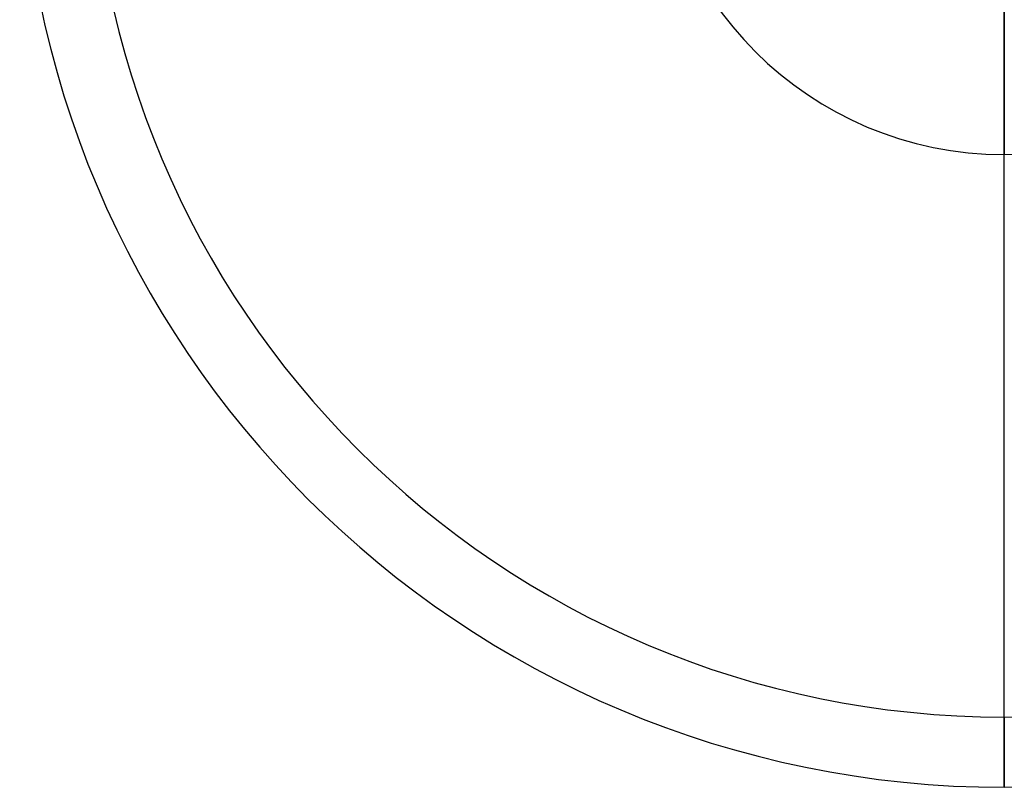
# Model space of a CAD drawing. Header units: millimetres. Extents: x -70 to 70, y -74 to 66.
# Tile 1 of 66: x -70 to 0, y -74 to -19. Entities that reach past the tile are written whole.
import ezdxf

# ---------------------------------------------------------------- set-up
doc = ezdxf.new("R2010")
doc.units = ezdxf.units.MM
doc.header["$MEASUREMENT"] = 0
doc.layers.add('Predefinito', color=7, linetype='Continuous', true_color=0x000000)

msp = doc.modelspace()

# ---------------------------------------------------------------- linework, layer by layer
at = {"layer": 'Predefinito', "color": 9, "true_color": 0xc4c4c4}
for p, q in [((0, -74, 4), (0, 66, 4)), ((0, 21, 2), (0, -29, 2)), ((0, -29), (0, -29, 2)), ((0, -69), (0, -29)), ((0, -69), (0, -69, 2)), ((0, -69, 2), (0, -74, 2)), ((0, -74, 2), (0, -74, 4))]:
    msp.add_line(p, q, dxfattribs=at)
for centre, radius, start, end in [((0, -4, 3), 70, 90, 270), ((0, -4, 3), 70, 270, 90), ((0, -4, 1), 65, 90, 270), ((0, -4, 1), 65, 270, 90), ((0, -4, 1), 25, 90, 270), ((0, -4, 1), 25, 270, 90), ((0, -4, 4), 70, 180, 270), ((0, -4, 2), 70, 180, 270), ((0, -4), 65, 180, 270), ((0, -4, 2), 65, 180, 270), ((0, -4, 2), 25, 180, 270), ((0, -4), 25, 180, 270), ((0, -4, 4), 70, 270, 360), ((0, -4, 2), 70, 270, 360), ((0, -4, 2), 25, 270, 0), ((0, -4), 25, 270, 360), ((0, -4), 65, 270, 0), ((0, -4, 2), 65, 270, 0)]:
    msp.add_arc(centre, radius, start, end, dxfattribs=at)

doc.saveas('drawing.dxf')
